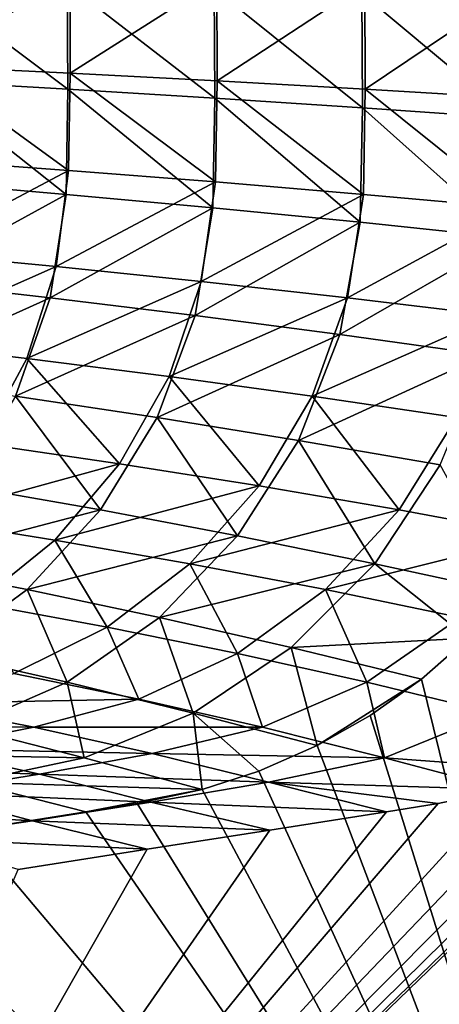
# Model space of a CAD drawing. Header units: metres. Extents: x -155 to 25, y -152 to 27.
# Tile 83 of 124: x -6.69 to -4.69, y -135.7 to -131. Entities that reach past the tile are written whole.
import ezdxf

# ---------------------------------------------------------------- set-up
doc = ezdxf.new("R2010")
doc.units = ezdxf.units.M
doc.layers.add('solid_12_401_052_XXX', color=7, linetype='CONTINUOUS')

msp = doc.modelspace()

# ---------------------------------------------------------------- linework, layer by layer
at = {"layer": 'solid_12_401_052_XXX'}
for points in [[(-6.462123, -131.328568, 20.499975), (-6.464642, -130.825226, 20.504597), (-7.158038, -130.805466, 20.27169)], [(-7.156397, -131.289017, 20.264948), (-6.462123, -131.328568, 20.499975), (-7.158038, -130.805466, 20.27169)], [(-7.145957, -131.218826, -20.262838), (-7.145174, -130.770386, -20.273384), (-6.451396, -130.787231, -20.505514)], [(-6.451265, -131.252518, -20.496721), (-7.145957, -131.218826, -20.262838), (-6.451396, -130.787231, -20.505514)], [(-6.451265, -131.252518, -20.496721), (-6.451396, -130.787231, -20.505514), (-5.750139, -130.805481, -20.714134)], [(-5.748965, -131.289032, -20.707294), (-6.451265, -131.252518, -20.496721), (-5.750139, -130.805481, -20.714134)], [(-5.748965, -131.289032, -20.707294), (-5.750139, -130.805481, -20.714134), (-5.042396, -130.825241, -20.898911)], [(-5.759064, -131.371414, 20.71172), (-5.762159, -130.846649, 20.714304), (-6.464642, -130.825226, 20.504597)], [(-6.462123, -131.328568, 20.499975), (-5.759064, -131.371414, 20.71172), (-6.464642, -130.825226, 20.504597)], [(-5.053298, -131.417618, 20.898027), (-5.056471, -130.869736, 20.898922), (-5.762159, -130.846649, 20.714304)], [(-5.759064, -131.371414, 20.71172), (-5.053298, -131.417618, 20.898027), (-5.762159, -130.846649, 20.714304)], [(-5.0402, -131.328568, -20.894127), (-5.748965, -131.289032, -20.707294), (-5.042396, -130.825241, -20.898911)], [(-5.0402, -131.328568, -20.894127), (-5.042396, -130.825241, -20.898911), (-4.32718, -130.846649, -21.059916)], [(-4.32427, -131.371414, -21.057127), (-5.0402, -131.328568, -20.894127), (-4.32718, -130.846649, -21.059916)], [(-4.342335, -131.466888, 21.05912), (-4.344546, -130.894363, 21.059072), (-5.056471, -130.869736, 20.898922)], [(-5.053298, -131.417618, 20.898027), (-4.342335, -131.466888, 21.05912), (-5.056471, -130.869736, 20.898922)], [(-6.458311, -131.717499, -20.486582), (-7.15237, -131.667038, -20.25108), (-7.145957, -131.218826, -20.262838)], [(-6.458311, -131.717499, -20.486582), (-7.145957, -131.218826, -20.262838), (-6.451265, -131.252518, -20.496721)], [(-5.756661, -131.772186, -20.698994), (-6.458311, -131.717499, -20.486582), (-6.451265, -131.252518, -20.496721)], [(-5.756661, -131.772186, -20.698994), (-6.451265, -131.252518, -20.496721), (-5.748965, -131.289032, -20.707294)], [(-7.163469, -131.772186, 20.256151), (-6.470135, -131.831406, 20.493067), (-7.156397, -131.289017, 20.264948)], [(-6.470135, -131.831406, 20.493067), (-6.462123, -131.328568, 20.499975), (-7.156397, -131.289017, 20.264948)], [(-6.470135, -131.831406, 20.493067), (-5.768446, -131.895584, 20.706617), (-6.462123, -131.328568, 20.499975)], [(-5.768446, -131.895584, 20.706617), (-5.759064, -131.371414, 20.71172), (-6.462123, -131.328568, 20.499975)], [(-5.048707, -131.831421, -20.887775), (-5.756661, -131.772186, -20.698994), (-5.748965, -131.289032, -20.707294)], [(-5.048707, -131.831421, -20.887775), (-5.748965, -131.289032, -20.707294), (-5.0402, -131.328568, -20.894127)], [(-4.334021, -131.895584, -21.052671), (-5.048707, -131.831421, -20.887775), (-5.0402, -131.328568, -20.894127)], [(-4.334021, -131.895584, -21.052671), (-5.0402, -131.328568, -20.894127), (-4.32427, -131.371414, -21.057127)], [(-5.768446, -131.895584, 20.706617), (-5.064662, -131.964798, 20.894381), (-5.759064, -131.371414, 20.71172)], [(-5.064662, -131.964798, 20.894381), (-5.053298, -131.417618, 20.898027), (-5.759064, -131.371414, 20.71172)], [(-5.064662, -131.964798, 20.894381), (-4.356829, -132.038605, 21.056175), (-5.053298, -131.417618, 20.898027)], [(-4.356829, -132.038605, 21.056175), (-4.342335, -131.466888, 21.05912), (-5.053298, -131.417618, 20.898027)], [(-7.203698, -132.110077, -20.234554), (-7.15237, -131.667038, -20.25108), (-6.458311, -131.717499, -20.486582)], [(-6.517583, -132.17627, -20.470919), (-7.203698, -132.110077, -20.234554), (-6.458311, -131.717499, -20.486582)], [(-6.517583, -132.17627, -20.470919), (-6.458311, -131.717499, -20.486582), (-5.756661, -131.772186, -20.698994)], [(-7.230066, -132.248032, 20.236921), (-6.470135, -131.831406, 20.493067), (-7.163469, -131.772186, 20.256151)], [(-5.824385, -132.248047, -20.684389), (-6.517583, -132.17627, -20.470919), (-5.756661, -131.772186, -20.698994)], [(-5.824385, -132.248047, -20.684389), (-5.756661, -131.772186, -20.698994), (-5.048707, -131.831421, -20.887775)], [(-7.230066, -132.248032, 20.236921), (-6.545859, -132.32579, 20.474358), (-6.470135, -131.831406, 20.493067)], [(-6.545859, -132.32579, 20.474358), (-5.768446, -131.895584, 20.706617), (-6.470135, -131.831406, 20.493067)], [(-5.125499, -132.325806, -20.874313), (-5.824385, -132.248047, -20.684389), (-5.048707, -131.831421, -20.887775)], [(-5.125499, -132.325806, -20.874313), (-5.048707, -131.831421, -20.887775), (-4.334021, -131.895584, -21.052671)], [(-6.545859, -132.32579, 20.474358), (-5.854158, -132.41008, 20.688288), (-5.768446, -131.895584, 20.706617)], [(-5.854158, -132.41008, 20.688288), (-5.064662, -131.964798, 20.894381), (-5.768446, -131.895584, 20.706617)], [(-4.420749, -132.41008, -21.040274), (-5.125499, -132.325806, -20.874313), (-4.334021, -131.895584, -21.052671)], [(-5.854158, -132.41008, 20.688288), (-5.161378, -132.501038, 20.876026), (-5.064662, -131.964798, 20.894381)], [(-5.161378, -132.501038, 20.876026), (-4.356829, -132.038605, 21.056175), (-5.064662, -131.964798, 20.894381)], [(-5.161378, -132.501038, 20.876026), (-4.466074, -132.598053, 21.036993), (-4.356829, -132.038605, 21.056175)], [(-7.331945, -132.536346, -20.21026), (-7.203698, -132.110077, -20.234554), (-6.517583, -132.17627, -20.470919)], [(-6.658413, -132.615936, -20.44698), (-7.331945, -132.536346, -20.21026), (-6.517583, -132.17627, -20.470919)], [(-6.658413, -132.615936, -20.44698), (-6.517583, -132.17627, -20.470919), (-5.824385, -132.248047, -20.684389)], [(-7.382217, -132.702316, 20.203001), (-6.545859, -132.32579, 20.474358), (-7.230066, -132.248032, 20.236921)], [(-5.978469, -132.702316, -20.660999), (-6.658413, -132.615936, -20.44698), (-5.824385, -132.248047, -20.684389)], [(-5.978469, -132.702316, -20.660999), (-5.824385, -132.248047, -20.684389), (-5.125499, -132.325806, -20.874313)], [(-7.382217, -132.702316, 20.203001), (-6.712058, -132.796005, 20.440111), (-6.545859, -132.32579, 20.474358)], [(-6.712058, -132.796005, 20.440111), (-5.854158, -132.41008, 20.688288), (-6.545859, -132.32579, 20.474358)], [(-5.293619, -132.796021, -20.851564), (-5.978469, -132.702316, -20.660999), (-5.125499, -132.325806, -20.874313)], [(-5.293619, -132.796021, -20.851564), (-5.125499, -132.325806, -20.874313), (-4.420749, -132.41008, -21.040274)], [(-6.712058, -132.796005, 20.440111), (-6.035424, -132.89769, 20.653568), (-5.854158, -132.41008, 20.688288)], [(-6.035424, -132.89769, 20.653568), (-5.161378, -132.501038, 20.876026), (-5.854158, -132.41008, 20.688288)], [(-4.603933, -132.897705, -21.018084), (-5.293619, -132.796021, -20.851564), (-4.420749, -132.41008, -21.040274)], [(-6.035424, -132.89769, 20.653568), (-5.358888, -133.007553, 20.840412), (-5.161378, -132.501038, 20.876026)], [(-5.358888, -133.007553, 20.840412), (-4.466074, -132.598053, 21.036993), (-5.161378, -132.501038, 20.876026)], [(-6.877679, -133.021866, -20.415129), (-7.331945, -132.536346, -20.21026), (-6.658413, -132.615936, -20.44698)], [(-5.358888, -133.007553, 20.840412), (-4.681508, -133.124847, 20.99966), (-4.466074, -132.598053, 21.036993)], [(-6.214931, -133.119125, -20.629271), (-6.877679, -133.021866, -20.415129), (-6.658413, -132.615936, -20.44698)], [(-6.214931, -133.119125, -20.629271), (-6.658413, -132.615936, -20.44698), (-5.978469, -132.702316, -20.660999)], [(-5.548168, -133.224838, -20.820055), (-6.214931, -133.119125, -20.629271), (-5.978469, -132.702316, -20.660999)], [(-5.548168, -133.224838, -20.820055), (-5.978469, -132.702316, -20.660999), (-5.293619, -132.796021, -20.851564)], [(-6.96379, -133.224838, 20.391228), (-6.306344, -133.339828, 20.603502), (-6.712058, -132.796005, 20.440111)], [(-6.306344, -133.339828, 20.603502), (-6.035424, -132.89769, 20.653568), (-6.712058, -132.796005, 20.440111)], [(-4.877706, -133.339828, -20.986715), (-5.548168, -133.224838, -20.820055), (-5.293619, -132.796021, -20.851564)], [(-4.877706, -133.339828, -20.986715), (-5.293619, -132.796021, -20.851564), (-4.603933, -132.897705, -21.018084)], [(-6.306344, -133.339828, 20.603502), (-5.650278, -133.46434, 20.78874), (-6.035424, -132.89769, 20.653568)], [(-5.650278, -133.46434, 20.78874), (-5.358888, -133.007553, 20.840412), (-6.035424, -132.89769, 20.653568)], [(-4.210477, -133.46434, -21.126497), (-4.877706, -133.339828, -20.986715), (-4.603933, -132.897705, -21.018084)], [(-7.166985, -133.380753, -20.376667), (-6.877679, -133.021866, -20.415129), (-6.214931, -133.119125, -20.629271)], [(-5.650278, -133.46434, 20.78874), (-4.995158, -133.597473, 20.945553), (-5.358888, -133.007553, 20.840412)], [(-4.995158, -133.597473, 20.945553), (-4.681508, -133.124847, 20.99966), (-5.358888, -133.007553, 20.840412)], [(-6.524465, -133.484329, -20.590534), (-7.166985, -133.380753, -20.376667), (-6.214931, -133.119125, -20.629271)], [(-6.524465, -133.484329, -20.590534), (-6.214931, -133.119125, -20.629271), (-5.548168, -133.224838, -20.820055)], [(-4.995158, -133.597473, 20.945553), (-4.34516, -133.737122, 21.071756), (-4.681508, -133.124847, 20.99966)], [(-7.291125, -133.59726, 20.329691), (-6.306344, -133.339828, 20.603502), (-6.96379, -133.224838, 20.391228)], [(-5.878883, -133.597275, -20.781143), (-6.524465, -133.484329, -20.590534), (-5.548168, -133.224838, -20.820055)], [(-5.878883, -133.597275, -20.781143), (-5.548168, -133.224838, -20.820055), (-4.877706, -133.339828, -20.986715)], [(-7.291125, -133.59726, 20.329691), (-6.655998, -133.720566, 20.540184), (-6.306344, -133.339828, 20.603502)], [(-6.655998, -133.720566, 20.540184), (-5.650278, -133.46434, 20.78874), (-6.306344, -133.339828, 20.603502)], [(-5.230809, -133.720581, -20.947556), (-5.878883, -133.597275, -20.781143), (-4.877706, -133.339828, -20.986715)], [(-5.230809, -133.720581, -20.947556), (-4.877706, -133.339828, -20.986715), (-4.210477, -133.46434, -21.126497)], [(-6.897278, -133.785355, -20.545738), (-7.166985, -133.380753, -20.376667), (-6.524465, -133.484329, -20.590534)], [(-6.274858, -133.899994, -20.735897), (-6.897278, -133.785355, -20.545738), (-6.524465, -133.484329, -20.590534)], [(-6.655998, -133.720566, 20.540184), (-6.023608, -133.854538, 20.723207), (-5.650278, -133.46434, 20.78874)], [(-6.274858, -133.899994, -20.735897), (-6.524465, -133.484329, -20.590534), (-5.878883, -133.597275, -20.781143)], [(-6.023608, -133.854538, 20.723207), (-4.995158, -133.597473, 20.945553), (-5.650278, -133.46434, 20.78874)], [(-4.587351, -133.854553, -21.08675), (-5.230809, -133.720581, -20.947556), (-4.210477, -133.46434, -21.126497)], [(-7.072103, -134.025879, 20.465721), (-6.655998, -133.720566, 20.540184), (-7.291125, -133.59726, 20.329691)], [(-5.651165, -134.025864, -20.901793), (-6.274858, -133.899994, -20.735897), (-5.878883, -133.597275, -20.781143)], [(-6.023608, -133.854538, 20.723207), (-5.394027, -133.998154, 20.876965), (-4.995158, -133.597473, 20.945553)], [(-5.651165, -134.025864, -20.901793), (-5.878883, -133.597275, -20.781143), (-5.230809, -133.720581, -20.947556)], [(-5.394027, -133.998154, 20.876965), (-4.547924, -133.953156, 21.037174), (-4.995158, -133.597473, 20.945553)], [(-4.547924, -133.953156, 21.037174), (-4.34516, -133.737122, 21.071756), (-4.995158, -133.597473, 20.945553)], [(-7.072103, -134.025879, 20.465721), (-6.465372, -134.16333, 20.646124), (-6.655998, -133.720566, 20.540184)], [(-6.465372, -134.16333, 20.646124), (-6.023608, -133.854538, 20.723207), (-6.655998, -133.720566, 20.540184)], [(-5.033487, -134.163315, -21.040138), (-5.651165, -134.025864, -20.901793), (-5.230809, -133.720581, -20.947556)], [(-5.033487, -134.163315, -21.040138), (-5.230809, -133.720581, -20.947556), (-4.587351, -133.854553, -21.08675)], [(-6.72099, -134.122559, -20.686096), (-6.897278, -133.785355, -20.545738), (-6.274858, -133.899994, -20.735897)], [(-6.465372, -134.16333, 20.646124), (-5.863338, -134.311218, 20.796421), (-6.023608, -133.854538, 20.723207)], [(-5.863338, -134.311218, 20.796421), (-5.394027, -133.998154, 20.876965), (-6.023608, -133.854538, 20.723207)], [(-4.42256, -134.311203, -21.148773), (-5.033487, -134.163315, -21.040138), (-4.587351, -133.854553, -21.08675)], [(-6.122262, -134.244736, -20.851294), (-6.72099, -134.122559, -20.686096), (-6.274858, -133.899994, -20.735897)], [(-6.122262, -134.244736, -20.851294), (-6.274858, -133.899994, -20.735897), (-5.651165, -134.025864, -20.901793)], [(-8.453393, -139.130661, -20.759518), (-3.319365, -134.148453, -21.275997), (-3.092452, -133.95192, -21.298824)], [(-2.165987, -135.281403, -21.392027), (-8.453393, -139.130661, -20.759518), (-3.092452, -133.95192, -21.298824)], [(-5.394027, -133.998154, 20.876965), (-4.771316, -134.14827, 20.999071), (-4.547924, -133.953156, 21.037174)], [(-3.628846, -138.783127, 21.193933), (-4.547924, -133.953156, 21.037174), (-4.771316, -134.14827, 20.999071)], [(-5.863338, -134.311218, 20.796421), (-5.269814, -134.465988, 20.914045), (-5.394027, -133.998154, 20.876965)], [(-5.269814, -134.465988, 20.914045), (-4.771316, -134.14827, 20.999071), (-5.394027, -133.998154, 20.876965)], [(-6.958031, -134.379227, 20.560602), (-6.465372, -134.16333, 20.646124), (-7.072103, -134.025879, 20.465721)], [(-5.530917, -134.379196, -20.988611), (-6.122262, -134.244736, -20.851294), (-5.651165, -134.025864, -20.901793)], [(-5.530917, -134.379196, -20.988611), (-5.651165, -134.025864, -20.901793), (-5.033487, -134.163315, -21.040138)], [(-8.453393, -139.130661, -20.759518), (-3.564557, -134.321106, -21.251331), (-3.319365, -134.148453, -21.275997)], [(-7.200006, -134.264648, -20.633678), (-6.72099, -134.122559, -20.686096), (-6.122262, -134.244736, -20.851294)], [(-5.269814, -134.465988, 20.914045), (-5.017418, -134.32283, 20.957096), (-4.771316, -134.14827, 20.999071)], [(-3.628846, -138.783127, 21.193933), (-4.771316, -134.14827, 20.999071), (-5.017418, -134.32283, 20.957096)], [(-6.958031, -134.379227, 20.560602), (-6.384061, -134.524719, 20.707232), (-6.465372, -134.16333, 20.646124)], [(-6.384061, -134.524719, 20.707232), (-5.863338, -134.311218, 20.796421), (-6.465372, -134.16333, 20.646124)], [(-4.948239, -134.524689, -21.095516), (-5.530917, -134.379196, -20.988611), (-5.033487, -134.163315, -21.040138)], [(-4.948239, -134.524689, -21.095516), (-5.033487, -134.163315, -21.040138), (-4.42256, -134.311203, -21.148773)], [(-6.625196, -134.377991, -20.798115), (-7.200006, -134.264648, -20.633678), (-6.122262, -134.244736, -20.851294)], [(-6.625196, -134.377991, -20.798115), (-6.122262, -134.244736, -20.851294), (-5.530917, -134.379196, -20.988611)], [(-7.694746, -134.373764, -20.580231), (-7.200006, -134.264648, -20.633678), (-6.625196, -134.377991, -20.798115)], [(-8.453393, -139.130661, -20.759518), (-3.822131, -134.466003, -21.225418), (-3.564557, -134.321106, -21.251331)], [(-6.384061, -134.524719, 20.707232), (-5.81947, -134.676376, 20.820295), (-5.863338, -134.311218, 20.796421)], [(-5.549727, -134.588913, 20.866304), (-5.269814, -134.465988, 20.914045), (-5.863338, -134.311218, 20.796421)], [(-5.81947, -134.676376, 20.820295), (-5.549727, -134.588913, 20.866304), (-5.863338, -134.311218, 20.796421)], [(-3.628846, -138.783127, 21.193933), (-5.017418, -134.32283, 20.957096), (-5.269814, -134.465988, 20.914045)], [(-4.100084, -134.587036, -21.197456), (-4.948239, -134.524689, -21.095516), (-4.42256, -134.311203, -21.148773)], [(-7.141128, -134.481903, -20.744038), (-7.694746, -134.373764, -20.580231), (-6.625196, -134.377991, -20.798115)], [(-7.481317, -134.50412, 20.470194), (-6.384061, -134.524719, 20.707232), (-6.958031, -134.379227, 20.560602)], [(-7.141128, -134.481903, -20.744038), (-6.625196, -134.377991, -20.798115), (-6.059045, -134.50412, -20.934351)], [(-6.059045, -134.50412, -20.934351), (-6.625196, -134.377991, -20.798115), (-5.530917, -134.379196, -20.988611)], [(-6.059045, -134.50412, -20.934351), (-5.530917, -134.379196, -20.988611), (-4.948239, -134.524689, -21.095516)], [(-8.453393, -139.130661, -20.759518), (-4.100084, -134.587036, -21.197456), (-3.822131, -134.466003, -21.225418)], [(-7.66455, -134.566727, -20.689732), (-7.141128, -134.481903, -20.744038), (-6.597272, -134.603653, -20.879349)], [(-6.597272, -134.603653, -20.879349), (-7.141128, -134.481903, -20.744038), (-6.059045, -134.50412, -20.934351)], [(-3.628846, -138.783127, 21.193933), (-5.269814, -134.465988, 20.914045), (-5.549727, -134.588913, 20.866304)], [(-7.481317, -134.50412, 20.470194), (-6.93419, -134.641708, 20.613197), (-6.384061, -134.524719, 20.707232)], [(-6.93419, -134.641708, 20.613197), (-5.81947, -134.676376, 20.820295), (-6.384061, -134.524719, 20.707232)], [(-6.597272, -134.603653, -20.879349), (-6.059045, -134.50412, -20.934351), (-5.503396, -134.641708, -21.039473)], [(-5.503396, -134.641708, -21.039473), (-6.059045, -134.50412, -20.934351), (-4.948239, -134.524689, -21.095516)], [(-5.503396, -134.641708, -21.039473), (-4.948239, -134.524689, -21.095516), (-4.376345, -134.675842, -21.169666)], [(-4.100084, -134.587036, -21.197456), (-4.376345, -134.675842, -21.169666), (-4.948239, -134.524689, -21.095516)], [(-7.140598, -134.69017, -20.824184), (-7.66455, -134.566727, -20.689732), (-6.597272, -134.603653, -20.879349)], [(-8.453393, -139.130661, -20.759518), (-4.376345, -134.675842, -21.169666), (-4.100084, -134.587036, -21.197456)], [(-7.140598, -134.69017, -20.824184), (-6.597272, -134.603653, -20.879349), (-6.065599, -134.737518, -20.982859)], [(-6.065599, -134.737518, -20.982859), (-6.597272, -134.603653, -20.879349), (-5.503396, -134.641708, -21.039473)], [(-3.628846, -138.783127, 21.193933), (-5.549727, -134.588913, 20.866304), (-5.81947, -134.676376, 20.820295)], [(-6.93419, -134.641708, 20.613197), (-6.376786, -134.782791, 20.725239), (-5.81947, -134.676376, 20.820295)], [(-6.928881, -134.870148, 20.631071), (-6.376786, -134.782791, 20.725239), (-6.93419, -134.641708, 20.613197)], [(-6.065599, -134.737518, -20.982859), (-5.503396, -134.641708, -21.039473), (-4.939552, -134.782791, -21.113007)], [(-4.691162, -134.743896, -21.137995), (-5.503396, -134.641708, -21.039473), (-4.376345, -134.675842, -21.169666)], [(-4.691162, -134.743896, -21.137995), (-4.939552, -134.782791, -21.113007), (-5.503396, -134.641708, -21.039473)], [(-8.453393, -139.130661, -20.759518), (-4.691162, -134.743896, -21.137995), (-4.376345, -134.675842, -21.169666)], [(-7.686305, -134.764908, -20.769051), (-7.140598, -134.69017, -20.824184), (-6.630389, -134.826691, -20.926163)], [(-6.630389, -134.826691, -20.926163), (-7.140598, -134.69017, -20.824184), (-6.065599, -134.737518, -20.982859)], [(-6.376786, -134.782791, 20.725239), (-6.130638, -134.743896, 20.767221), (-5.81947, -134.676376, 20.820295)], [(-3.628846, -138.783127, 21.193933), (-5.81947, -134.676376, 20.820295), (-6.130638, -134.743896, 20.767221)], [(-8.453393, -139.130661, -20.759518), (-4.939552, -134.782791, -21.113007), (-4.691162, -134.743896, -21.137995)], [(-7.196383, -134.909927, -20.869482), (-7.686305, -134.764908, -20.769051), (-6.630389, -134.826691, -20.926163)], [(-6.630389, -134.826691, -20.926163), (-6.065599, -134.737518, -20.982859), (-5.496742, -134.870132, -21.056953)], [(-3.628846, -138.783127, 21.193933), (-6.130638, -134.743896, 20.767221), (-6.376786, -134.782791, 20.725239)], [(-5.496742, -134.870132, -21.056953), (-6.065599, -134.737518, -20.982859), (-4.939552, -134.782791, -21.113007)], [(-8.453393, -139.130661, -20.759518), (-5.496742, -134.870132, -21.056953), (-4.939552, -134.782791, -21.113007)], [(-3.628846, -138.783127, 21.193933), (-6.376786, -134.782791, 20.725239), (-6.928881, -134.870148, 20.631071)], [(-7.196383, -134.909927, -20.869482), (-6.630389, -134.826691, -20.926163), (-6.082511, -134.962097, -20.998026)], [(-6.082511, -134.962097, -20.998026), (-6.630389, -134.826691, -20.926163), (-5.496742, -134.870132, -21.056953)], [(-8.453393, -139.130661, -20.759518), (-6.082511, -134.962097, -20.998026), (-5.496742, -134.870132, -21.056953)], [(-3.628846, -138.783127, 21.193933), (-6.928881, -134.870148, 20.631071), (-7.509188, -134.962112, 20.532093)], [(-6.699439, -135.059097, -20.935963), (-7.196383, -134.909927, -20.869482), (-6.082511, -134.962097, -20.998026)], [(-8.453393, -139.130661, -20.759518), (-6.699439, -135.059097, -20.935963), (-6.082511, -134.962097, -20.998026)], [(-3.628846, -138.783127, 21.193933), (-7.509188, -134.962112, 20.532093), (-8.120248, -135.059082, 20.42787)], [(-3.628846, -138.783127, 21.193933), (-8.120248, -135.059082, 20.42787), (-8.456943, -135.112579, 20.370441)], [(-3.628846, -138.783127, 21.193933), (-8.456943, -135.112579, 20.370441), (-8.705723, -135.15213, 20.328011)], [(-3.628846, -138.783127, 21.193933), (-8.705723, -135.15213, 20.328011), (-9.25159, -135.238998, 20.234905)], [(-9.861272, -139.13089, 20.130917), (-3.628846, -138.783127, 21.193933), (-9.25159, -135.238998, 20.234905)], [(-2.165987, -135.281403, -21.392027), (-2.165986, -138.783127, -21.392027), (-8.453393, -139.130661, -20.759518)]]:
    msp.add_3dface(points, dxfattribs=at)

doc.saveas('drawing.dxf')
